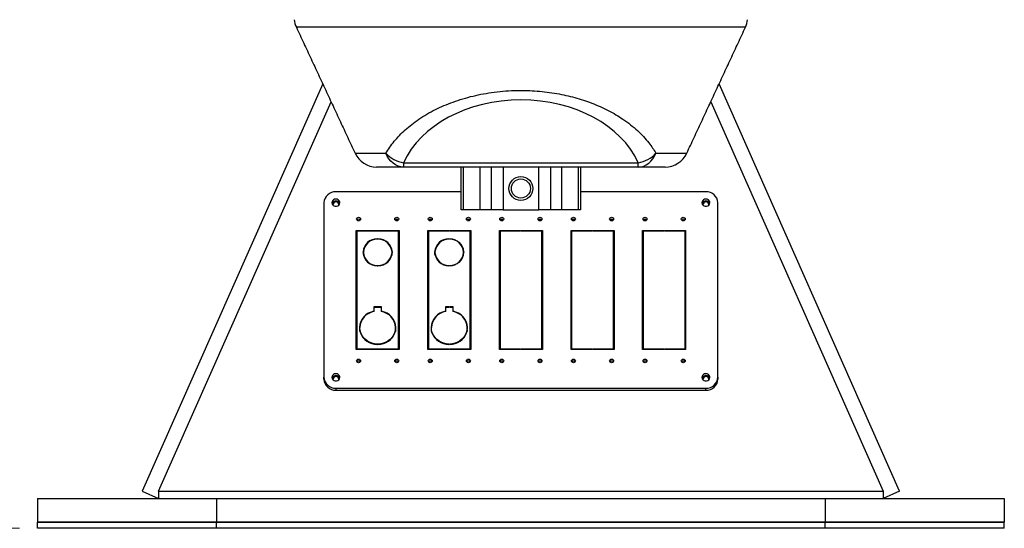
# Model space of a CAD drawing. Header units: millimetres. Extents: x 36 to 589, y 6 to 414.
# Tile 20 of 23: x 412 to 467, y 237 to 266. Entities that reach past the tile are written whole.
import ezdxf

# ---------------------------------------------------------------- set-up
doc = ezdxf.new("R2010")
doc.units = ezdxf.units.MM
doc.styles.add('SLDTEXTSTYLE1', font='TXT', dxfattribs={"width": 0.75})
doc.dimstyles.new('SLDDIMSTYLE0', dxfattribs={"dimtxt": 3.5, "dimasz": 5, "dimexe": 0, "dimexo": 0.0625, "dimgap": 0.875, "dimtad": 1, "dimlfac": 15, "dimrnd": 1e-09, "dimzin": 12, "dimdsep": 46, "dimtxsty": 'SLDTEXTSTYLE1', "dimsah": 1, "dimcen": 0.09, "dimadec": 0, "dimazin": 0, "dimtfac": 1, "dimtofl": 0, "dimtmove": 0, "dimatfit": 3, "dimfxl": 0, "dimtolj": 1, "dimtzin": 12, "dimarcsym": 0})

# ---------------------------------------------------------------- blocks, each defined once
blk = doc.blocks.new('*D6')
at = {"color": 7, "linetype": 'Continuous', "lineweight": 0}
for p, q in [((422.579, 280.511), (384.246, 280.511)), ((385.246, 237.177), (385.246, 280.511)), ((412.246, 237.177), (384.246, 237.177))]:
    blk.add_line(p, q, dxfattribs=at)
for centre, start, end in [((382.468, 263.412), 63.4349, 116.5651), ((382.468, 263.587), 243.4349, 296.5651)]:
    blk.add_arc(centre, 6.21, start, end, dxfattribs=at)
for points in [[(385.246, 280.511), (384.596, 275.511), (385.896, 275.511)], [(385.246, 237.177), (385.896, 242.177), (384.596, 242.177)]]:
    blk.add_solid(points, dxfattribs=at)
at = {"color": 7, "linetype": 'Continuous', "lineweight": 0, "insert": (380.734, 259.621), "char_height": 3.5, "attachment_point": 1, "rotation": 90, "style": 'SLDTEXTSTYLE1'}
blk.add_mtext('650', dxfattribs=at)
blk = doc.blocks.new('*D7')
at = {"color": 7, "linetype": 'Continuous', "lineweight": 0}
for p, q in [((413.579, 321.511), (372.246, 321.511)), ((373.246, 321.511), (373.246, 237.177)), ((412.246, 237.177), (372.246, 237.177))]:
    blk.add_line(p, q, dxfattribs=at)
for centre, start, end in [((370.468, 281.855), 63.4349, 116.5651), ((370.468, 279.444), 243.4349, 296.5651)]:
    blk.add_arc(centre, 6.21, start, end, dxfattribs=at)
for points in [[(373.246, 321.511), (372.596, 316.511), (373.896, 316.511)], [(373.246, 237.177), (373.896, 242.177), (372.596, 242.177)]]:
    blk.add_solid(points, dxfattribs=at)
at = {"color": 7, "linetype": 'Continuous', "lineweight": 0, "insert": (368.734, 275.478), "char_height": 3.5, "attachment_point": 1, "rotation": 90, "style": 'SLDTEXTSTYLE1'}
blk.add_mtext('1265', dxfattribs=at)

msp = doc.modelspace()

# ---------------------------------------------------------------- linework, layer by layer
at = {"color": 7, "linetype": 'Continuous', "lineweight": 30}
for p, q in [((452.78881, 265.14179), (427.70222, 265.14179)), ((429.17532, 261.98271), (419.09202, 239.24946)), ((461.39901, 239.24946), (451.31571, 261.98271)), ((420.00614, 239.24946), (429.64381, 260.97803)), ((450.84722, 260.97803), (460.48489, 239.24946)), ((430.9794, 258.11385), (432.7089, 258.11385)), ((447.78212, 258.11385), (449.51163, 258.11385)), ((433.69177, 257.58514), (446.79926, 257.58514)), ((433.69177, 257.58514), (433.69177, 257.34401)), ((446.79926, 257.34401), (446.79926, 257.58514)), ((433.69177, 257.34401), (432.18781, 257.34401)), ((446.79926, 257.34401), (433.69177, 257.34401)), ((436.91218, 254.94401), (436.91218, 257.34401)), ((437.02432, 257.34401), (437.02432, 254.94401)), ((437.97783, 254.94401), (437.97783, 257.34401)), ((438.57885, 257.34401), (438.57885, 254.94401)), ((439.24551, 257.34401), (439.24551, 254.94401)), ((441.24551, 254.94401), (441.24551, 257.34401)), ((441.91218, 254.94401), (441.91218, 257.34401)), ((442.5132, 257.34401), (442.5132, 254.94401)), ((443.46671, 254.94401), (443.46671, 257.34401)), ((443.57885, 257.34401), (443.57885, 254.94401)), ((448.30322, 257.34401), (446.79926, 257.34401)), ((436.91218, 255.96401), (429.91218, 255.96401)), ((450.57885, 255.96401), (443.57885, 255.96401)), ((429.24551, 255.3546), (429.24551, 245.60404)), ((451.24551, 245.60404), (451.24551, 255.3546)), ((437.02432, 254.94401), (436.91218, 254.94401)), ((437.97783, 254.94401), (437.02432, 254.94401)), ((438.57885, 254.94401), (437.97783, 254.94401)), ((439.24551, 254.94401), (438.57885, 254.94401)), ((439.24551, 254.94401), (441.24551, 254.94401)), ((441.91218, 254.94401), (441.24551, 254.94401)), ((442.5132, 254.94401), (441.91218, 254.94401)), ((443.46671, 254.94401), (442.5132, 254.94401)), ((443.57885, 254.94401), (443.46671, 254.94401)), ((433.40316, 254.38397), (433.2212, 254.38397)), ((435.26983, 254.38397), (435.08787, 254.38397)), ((437.40316, 254.38397), (437.2212, 254.38397)), ((439.26983, 254.38397), (439.08787, 254.38397)), ((441.40316, 254.38397), (441.2212, 254.38397)), ((443.26983, 254.38397), (443.08787, 254.38397)), ((445.40316, 254.38397), (445.2212, 254.38397)), ((447.26983, 254.38397), (447.08787, 254.38397)), ((431.04551, 253.80061), (432.22885, 253.80061)), ((431.04551, 250.49455), (431.04551, 253.80061)), ((431.04551, 253.69248), (431.07885, 253.69248)), ((431.07885, 253.77013), (431.07885, 250.49455)), ((432.22885, 253.77013), (431.07885, 253.77013)), ((432.22885, 253.80061), (432.22885, 253.77013)), ((432.26218, 253.80061), (433.44551, 253.80061)), ((432.26218, 253.77013), (432.26218, 253.80061)), ((433.41218, 253.77013), (432.26218, 253.77013)), ((433.41218, 250.49455), (433.41218, 253.77013)), ((433.41218, 253.69248), (433.44551, 253.69248)), ((433.44551, 253.80061), (433.44551, 250.49455)), ((435.04551, 253.80061), (436.22885, 253.80061)), ((435.04551, 250.49455), (435.04551, 253.80061)), ((435.04551, 253.69248), (435.07885, 253.69248)), ((435.07885, 253.77013), (435.07885, 250.49455)), ((436.22885, 253.77013), (435.07885, 253.77013)), ((436.22885, 253.80061), (436.22885, 253.77013)), ((436.26218, 253.80061), (437.44551, 253.80061)), ((436.26218, 253.77013), (436.26218, 253.80061)), ((437.41218, 253.77013), (436.26218, 253.77013)), ((437.41218, 250.49455), (437.41218, 253.77013)), ((437.41218, 253.69248), (437.44551, 253.69248)), ((437.44551, 253.80061), (437.44551, 250.49455)), ((439.04551, 253.80061), (440.22885, 253.80061)), ((439.04551, 250.49455), (439.04551, 253.80061)), ((439.04551, 253.69248), (439.07885, 253.69248)), ((439.07885, 253.77013), (439.07885, 250.49455)), ((440.22885, 253.77013), (439.07885, 253.77013)), ((440.22885, 253.80061), (440.22885, 253.77013)), ((440.26218, 253.80061), (441.44551, 253.80061)), ((440.26218, 253.77013), (440.26218, 253.80061)), ((441.41218, 253.77013), (440.26218, 253.77013)), ((441.41218, 250.49455), (441.41218, 253.77013)), ((441.41218, 253.69248), (441.44551, 253.69248)), ((441.44551, 253.80061), (441.44551, 250.49455)), ((443.04551, 253.80061), (444.22885, 253.80061)), ((443.04551, 250.49455), (443.04551, 253.80061)), ((443.04551, 253.69248), (443.07885, 253.69248)), ((443.07885, 253.77013), (443.07885, 250.49455)), ((444.22885, 253.77013), (443.07885, 253.77013)), ((444.22885, 253.80061), (444.22885, 253.77013)), ((444.26218, 253.80061), (445.44551, 253.80061)), ((444.26218, 253.77013), (444.26218, 253.80061)), ((445.41218, 253.77013), (444.26218, 253.77013)), ((445.41218, 250.49455), (445.41218, 253.77013)), ((445.41218, 253.69248), (445.44551, 253.69248)), ((445.44551, 253.80061), (445.44551, 250.49455)), ((447.04551, 253.80061), (448.22885, 253.80061)), ((447.04551, 250.49455), (447.04551, 253.80061)), ((447.04551, 253.69248), (447.07885, 253.69248)), ((447.07885, 253.77013), (447.07885, 250.49455)), ((448.22885, 253.77013), (447.07885, 253.77013)), ((448.22885, 253.80061), (448.22885, 253.77013)), ((448.26218, 253.80061), (449.44551, 253.80061)), ((448.26218, 253.77013), (448.26218, 253.80061)), ((449.41218, 253.77013), (448.26218, 253.77013)), ((449.41218, 250.49455), (449.41218, 253.77013)), ((449.41218, 253.69248), (449.44551, 253.69248)), ((449.44551, 253.80061), (449.44551, 250.49455)), ((432.22885, 253.31292), (432.22885, 253.3312)), ((432.26218, 253.3312), (432.26218, 253.31292)), ((436.22885, 253.31292), (436.22885, 253.3312)), ((436.26218, 253.3312), (436.26218, 253.31292)), ((431.42568, 252.59702), (431.44569, 252.59702)), ((431.44569, 252.56655), (431.42568, 252.56655)), ((431.4367, 252.45843), (431.44569, 252.45843)), ((431.44569, 252.45843), (431.44569, 252.56655)), ((431.44569, 252.45843), (431.44931, 252.40252)), ((433.04172, 252.40252), (433.04534, 252.45843)), ((433.04534, 252.59702), (433.06535, 252.59702)), ((433.06535, 252.56655), (433.04534, 252.56655)), ((433.04534, 252.45843), (433.04534, 252.56655)), ((433.04534, 252.45843), (433.05433, 252.45843)), ((435.42568, 252.59702), (435.44569, 252.59702)), ((435.44569, 252.56655), (435.42568, 252.56655)), ((435.43669, 252.45843), (435.44569, 252.45843)), ((435.44569, 252.45843), (435.44569, 252.56655)), ((435.44569, 252.45843), (435.44931, 252.40252)), ((437.04172, 252.40252), (437.04534, 252.45843)), ((437.04534, 252.59702), (437.06535, 252.59702)), ((437.06535, 252.56655), (437.04534, 252.56655)), ((437.04534, 252.45843), (437.04534, 252.56655)), ((437.04534, 252.45843), (437.05433, 252.45843)), ((432.22885, 251.83237), (432.22885, 251.85065)), ((432.26218, 251.85065), (432.26218, 251.83237)), ((436.22885, 251.83237), (436.22885, 251.85065)), ((436.26218, 251.85065), (436.26218, 251.83237)), ((431.07885, 250.49455), (431.04551, 250.49455)), ((431.04551, 250.46408), (431.07885, 250.46408)), ((431.04551, 247.15803), (431.04551, 250.46408)), ((431.04551, 250.35596), (431.07885, 250.35596)), ((431.07885, 250.46408), (431.07885, 247.1885)), ((433.44551, 250.49455), (433.41218, 250.49455)), ((433.41218, 250.46408), (433.44551, 250.46408)), ((433.41218, 247.1885), (433.41218, 250.46408)), ((433.41218, 250.35596), (433.44551, 250.35596)), ((433.44551, 250.46408), (433.44551, 247.15803)), ((435.07885, 250.49455), (435.04551, 250.49455)), ((435.04551, 250.46408), (435.07885, 250.46408)), ((435.04551, 247.15803), (435.04551, 250.46408)), ((435.04551, 250.35596), (435.07885, 250.35596)), ((435.07885, 250.46408), (435.07885, 247.1885)), ((437.44551, 250.49455), (437.41218, 250.49455)), ((437.41218, 250.46408), (437.44551, 250.46408)), ((437.41218, 247.1885), (437.41218, 250.46408)), ((437.41218, 250.35596), (437.44551, 250.35596)), ((437.44551, 250.46408), (437.44551, 247.15803)), ((439.07885, 250.49455), (439.04551, 250.49455)), ((439.04551, 250.46408), (439.07885, 250.46408)), ((439.04551, 247.15803), (439.04551, 250.46408)), ((439.04551, 250.35596), (439.07885, 250.35596)), ((439.07885, 250.46408), (439.07885, 247.1885)), ((441.44551, 250.49455), (441.41218, 250.49455)), ((441.41218, 250.46408), (441.44551, 250.46408)), ((441.41218, 247.1885), (441.41218, 250.46408)), ((441.41218, 250.35596), (441.44551, 250.35596)), ((441.44551, 250.46408), (441.44551, 247.15803)), ((443.07885, 250.49455), (443.04551, 250.49455)), ((443.04551, 250.46408), (443.07885, 250.46408)), ((443.04551, 247.15803), (443.04551, 250.46408)), ((443.04551, 250.35596), (443.07885, 250.35596)), ((443.07885, 250.46408), (443.07885, 247.1885)), ((445.44551, 250.49455), (445.41218, 250.49455)), ((445.41218, 250.46408), (445.44551, 250.46408)), ((445.41218, 247.1885), (445.41218, 250.46408)), ((445.41218, 250.35596), (445.44551, 250.35596)), ((445.44551, 250.46408), (445.44551, 247.15803)), ((447.07885, 250.49455), (447.04551, 250.49455)), ((447.04551, 250.46408), (447.07885, 250.46408)), ((447.04551, 247.15803), (447.04551, 250.46408)), ((447.04551, 250.35596), (447.07885, 250.35596)), ((447.07885, 250.46408), (447.07885, 247.1885)), ((449.44551, 250.49455), (449.41218, 250.49455)), ((449.41218, 250.46408), (449.44551, 250.46408)), ((449.41218, 247.1885), (449.41218, 250.46408)), ((449.41218, 250.35596), (449.44551, 250.35596)), ((449.44551, 250.46408), (449.44551, 247.15803)), ((432.22885, 249.53304), (432.03551, 249.53304)), ((432.03551, 249.53304), (432.03551, 249.28928)), ((432.05551, 249.42492), (432.03551, 249.42492)), ((432.03551, 249.27059), (432.03551, 249.28928)), ((432.05551, 249.27432), (432.05551, 249.51476)), ((432.05551, 249.51476), (432.22885, 249.51476)), ((432.22885, 249.51476), (432.22885, 249.53304)), ((432.45551, 249.53304), (432.26218, 249.53304)), ((432.26218, 249.53304), (432.26218, 249.51476)), ((432.26218, 249.51476), (432.43551, 249.51476)), ((432.43551, 249.51476), (432.43551, 249.27432)), ((432.45551, 249.42492), (432.43551, 249.42492)), ((432.45551, 249.28928), (432.45551, 249.53304)), ((432.45551, 249.27059), (432.45551, 249.28928)), ((436.22885, 249.53304), (436.03551, 249.53304)), ((436.03551, 249.53304), (436.03551, 249.28928)), ((436.05551, 249.42492), (436.03551, 249.42492)), ((436.03551, 249.27059), (436.03551, 249.28928)), ((436.05551, 249.27432), (436.05551, 249.51476)), ((436.05551, 249.51476), (436.22885, 249.51476)), ((436.22885, 249.51476), (436.22885, 249.53304)), ((436.45551, 249.53304), (436.26218, 249.53304)), ((436.26218, 249.53304), (436.26218, 249.51476)), ((436.26218, 249.51476), (436.43551, 249.51476)), ((436.43551, 249.51476), (436.43551, 249.27432)), ((436.45551, 249.42492), (436.43551, 249.42492)), ((436.45551, 249.28928), (436.45551, 249.53304)), ((436.45551, 249.27059), (436.45551, 249.28928)), ((447.04551, 248.8), (447.07885, 248.85879)), ((447.04551, 248.54996), (447.07885, 248.6151)), ((449.41218, 248.85879), (449.44551, 248.8)), ((449.41218, 248.6151), (449.44551, 248.54996)), ((431.22565, 248.39209), (431.24565, 248.39209)), ((431.24565, 248.36162), (431.22565, 248.36162)), ((431.24565, 248.2535), (431.23448, 248.2535)), ((431.24565, 248.2535), (431.24565, 248.36162)), ((431.25177, 248.16668), (431.24565, 248.2535)), ((433.24538, 248.2535), (433.23926, 248.16668)), ((433.24538, 248.39209), (433.26538, 248.39209)), ((433.26538, 248.36162), (433.24538, 248.36162)), ((433.24538, 248.2535), (433.24538, 248.36162)), ((433.25655, 248.2535), (433.24538, 248.2535)), ((435.22565, 248.39209), (435.24565, 248.39209)), ((435.24565, 248.36162), (435.22565, 248.36162)), ((435.24565, 248.2535), (435.23448, 248.2535)), ((435.24565, 248.2535), (435.24565, 248.36162)), ((435.25177, 248.16668), (435.24565, 248.2535)), ((437.24538, 248.2535), (437.23926, 248.16668)), ((437.24538, 248.39209), (437.26538, 248.39209)), ((437.26538, 248.36162), (437.24538, 248.36162)), ((437.24538, 248.2535), (437.24538, 248.36162)), ((437.25655, 248.2535), (437.24538, 248.2535)), ((447.07885, 247.53795), (447.04551, 247.60308)), ((449.44551, 247.60308), (449.41218, 247.53795)), ((432.22885, 247.15803), (431.04551, 247.15803)), ((431.07885, 247.1885), (432.22885, 247.1885)), ((431.07885, 247.1885), (431.07885, 247.15803)), ((432.22885, 247.44458), (432.22885, 247.46287)), ((432.22885, 247.1885), (432.22885, 247.15803)), ((432.26218, 247.46287), (432.26218, 247.44458)), ((432.26218, 247.1885), (433.41218, 247.1885)), ((432.26218, 247.15803), (432.26218, 247.1885)), ((433.44551, 247.15803), (432.26218, 247.15803)), ((433.41218, 247.1885), (433.41218, 247.15803)), ((436.22885, 247.15803), (435.04551, 247.15803)), ((435.07885, 247.1885), (436.22885, 247.1885)), ((435.07885, 247.1885), (435.07885, 247.15803)), ((436.22885, 247.44458), (436.22885, 247.46287)), ((436.22885, 247.1885), (436.22885, 247.15803)), ((436.26218, 247.46287), (436.26218, 247.44458)), ((436.26218, 247.1885), (437.41218, 247.1885)), ((436.26218, 247.15803), (436.26218, 247.1885)), ((437.44551, 247.15803), (436.26218, 247.15803)), ((437.41218, 247.1885), (437.41218, 247.15803)), ((440.22885, 247.15803), (439.04551, 247.15803)), ((439.07885, 247.1885), (440.22885, 247.1885)), ((439.07885, 247.1885), (439.07885, 247.15803)), ((440.22885, 247.1885), (440.22885, 247.15803)), ((440.26218, 247.1885), (441.41218, 247.1885)), ((440.26218, 247.15803), (440.26218, 247.1885)), ((441.44551, 247.15803), (440.26218, 247.15803)), ((441.41218, 247.1885), (441.41218, 247.15803)), ((444.22885, 247.15803), (443.04551, 247.15803)), ((443.07885, 247.1885), (444.22885, 247.1885)), ((443.07885, 247.1885), (443.07885, 247.15803)), ((444.22885, 247.1885), (444.22885, 247.15803)), ((444.26218, 247.1885), (445.41218, 247.1885)), ((444.26218, 247.15803), (444.26218, 247.1885)), ((445.44551, 247.15803), (444.26218, 247.15803)), ((445.41218, 247.1885), (445.41218, 247.15803)), ((448.22885, 247.15803), (447.04551, 247.15803)), ((447.07885, 247.1885), (448.22885, 247.1885)), ((447.07885, 247.1885), (447.07885, 247.15803)), ((448.22885, 247.1885), (448.22885, 247.15803)), ((448.26218, 247.1885), (449.41218, 247.1885)), ((448.26218, 247.15803), (448.26218, 247.1885)), ((449.44551, 247.15803), (448.26218, 247.15803)), ((449.41218, 247.1885), (449.41218, 247.15803)), ((429.24551, 245.49592), (429.24551, 245.60404)), ((451.24551, 245.60404), (451.24551, 245.49592)), ((429.91218, 244.99463), (450.57885, 244.99463)), ((429.91218, 244.99463), (429.91218, 244.88651)), ((429.91218, 244.88651), (450.57885, 244.88651)), ((450.57885, 244.88651), (450.57885, 244.99463)), ((419.09202, 239.24946), (420.00614, 238.84401)), ((420.00614, 239.24946), (420.00614, 238.84401)), ((420.00614, 239.24946), (460.48489, 239.24946)), ((461.39901, 239.24946), (460.48489, 238.84401)), ((460.48489, 239.24946), (460.48489, 238.84401)), ((413.24551, 238.84401), (413.24551, 237.51067)), ((413.24551, 238.84401), (423.24551, 238.84401)), ((423.24551, 238.84401), (423.24551, 237.51067)), ((423.24551, 238.84401), (457.24551, 238.84401)), ((457.24551, 238.84401), (457.24551, 237.51067)), ((457.24551, 238.84401), (467.24551, 238.84401)), ((467.24551, 238.84401), (467.24551, 237.51067)), ((413.24551, 237.51067), (423.24551, 237.51067)), ((413.24551, 237.17734), (413.24551, 237.51067)), ((423.24551, 237.51067), (413.24551, 237.51067)), ((423.24551, 237.17734), (413.24551, 237.17734)), ((423.24551, 237.51067), (457.24551, 237.51067)), ((423.24551, 237.17734), (423.24551, 237.51067)), ((457.24551, 237.51067), (423.24551, 237.51067)), ((457.24551, 237.17734), (423.24551, 237.17734)), ((457.24551, 237.51067), (467.24551, 237.51067)), ((457.24551, 237.17734), (457.24551, 237.51067)), ((467.24551, 237.51067), (457.24551, 237.51067)), ((467.24551, 237.17734), (457.24551, 237.17734)), ((467.24551, 237.17734), (467.24551, 237.51067))]:
    msp.add_line(p, q, dxfattribs=at)
at = {"color": 7, "linetype": 'Continuous', "lineweight": 30, "flags": 128}
for points in [[(433.69177, 257.34401), (433.53849, 257.35739), (433.3883, 257.39728), (433.2442, 257.46286), (433.10908, 257.55282), (432.98566, 257.66536), (432.87642, 257.79821), (432.78354, 257.94872), (432.7089, 258.11385)], [(446.79926, 257.34401), (446.95253, 257.35739), (447.10273, 257.39728), (447.24683, 257.46286), (447.38195, 257.55282), (447.50537, 257.66536), (447.61461, 257.79821), (447.70748, 257.94872), (447.78212, 258.11385)], [(429.91218, 255.55571), (429.84075, 255.54481), (429.77705, 255.5133), (429.728, 255.46459), (429.69891, 255.40397), (429.69293, 255.33799), (429.71071, 255.27382), (429.75032, 255.2184), (429.80747, 255.17773), (429.87597, 255.15624), (429.94839, 255.15624), (430.01689, 255.17773), (430.07404, 255.2184), (430.11365, 255.27382), (430.13143, 255.33799), (430.12545, 255.40397), (430.09636, 255.46459), (430.04731, 255.5133), (429.98362, 255.54481), (429.91218, 255.55571)], [(450.57885, 255.55571), (450.50741, 255.54481), (450.44372, 255.5133), (450.39467, 255.46459), (450.36558, 255.40397), (450.3596, 255.33799), (450.37738, 255.27382), (450.41699, 255.2184), (450.47414, 255.17773), (450.54264, 255.15624), (450.61506, 255.15624), (450.68356, 255.17773), (450.74071, 255.2184), (450.78032, 255.27382), (450.7981, 255.33799), (450.79212, 255.40397), (450.76302, 255.46459), (450.71397, 255.5133), (450.65028, 255.54481), (450.57885, 255.55571)], [(431.17885, 254.33993), (431.13675, 254.34759), (431.10107, 254.36938), (431.07722, 254.40201), (431.06885, 254.44049), (431.07722, 254.47896), (431.10107, 254.51159), (431.13675, 254.53338), (431.17885, 254.54104), (431.22094, 254.53338), (431.25663, 254.51159), (431.28047, 254.47896), (431.28885, 254.44049), (431.28047, 254.40201), (431.25663, 254.36938), (431.22094, 254.34759), (431.17885, 254.33993)], [(433.31218, 254.33993), (433.27009, 254.34759), (433.2344, 254.36938), (433.21055, 254.40201), (433.20218, 254.44049), (433.21055, 254.47896), (433.2344, 254.51159), (433.27009, 254.53338), (433.31218, 254.54104), (433.35428, 254.53338), (433.38996, 254.51159), (433.41381, 254.47896), (433.42218, 254.44049), (433.41381, 254.40201), (433.38996, 254.36938), (433.35428, 254.34759), (433.31218, 254.33993)], [(435.17885, 254.33993), (435.13675, 254.34759), (435.10107, 254.36938), (435.07722, 254.40201), (435.06885, 254.44049), (435.07722, 254.47896), (435.10107, 254.51159), (435.13675, 254.53338), (435.17885, 254.54104), (435.22094, 254.53338), (435.25663, 254.51159), (435.28047, 254.47896), (435.28885, 254.44049), (435.28047, 254.40201), (435.25663, 254.36938), (435.22094, 254.34759), (435.17885, 254.33993)], [(437.31218, 254.33993), (437.27009, 254.34759), (437.2344, 254.36938), (437.21055, 254.40201), (437.20218, 254.44049), (437.21055, 254.47896), (437.2344, 254.51159), (437.27009, 254.53338), (437.31218, 254.54104), (437.35428, 254.53338), (437.38996, 254.51159), (437.41381, 254.47896), (437.42218, 254.44049), (437.41381, 254.40201), (437.38996, 254.36938), (437.35428, 254.34759), (437.31218, 254.33993)], [(439.17885, 254.33993), (439.13675, 254.34759), (439.10107, 254.36938), (439.07722, 254.40201), (439.06885, 254.44049), (439.07722, 254.47896), (439.10107, 254.51159), (439.13675, 254.53338), (439.17885, 254.54104), (439.22094, 254.53338), (439.25663, 254.51159), (439.28047, 254.47896), (439.28885, 254.44049), (439.28047, 254.40201), (439.25663, 254.36938), (439.22094, 254.34759), (439.17885, 254.33993)], [(441.31218, 254.33993), (441.27009, 254.34759), (441.2344, 254.36938), (441.21055, 254.40201), (441.20218, 254.44049), (441.21055, 254.47896), (441.2344, 254.51159), (441.27009, 254.53338), (441.31218, 254.54104), (441.35428, 254.53338), (441.38996, 254.51159), (441.41381, 254.47896), (441.42218, 254.44049), (441.41381, 254.40201), (441.38996, 254.36938), (441.35428, 254.34759), (441.31218, 254.33993)], [(443.17885, 254.33993), (443.13675, 254.34759), (443.10107, 254.36938), (443.07722, 254.40201), (443.06885, 254.44049), (443.07722, 254.47896), (443.10107, 254.51159), (443.13675, 254.53338), (443.17885, 254.54104), (443.22094, 254.53338), (443.25663, 254.51159), (443.28047, 254.47896), (443.28885, 254.44049), (443.28047, 254.40201), (443.25663, 254.36938), (443.22094, 254.34759), (443.17885, 254.33993)], [(445.31218, 254.33993), (445.27009, 254.34759), (445.2344, 254.36938), (445.21055, 254.40201), (445.20218, 254.44049), (445.21055, 254.47896), (445.2344, 254.51159), (445.27009, 254.53338), (445.31218, 254.54104), (445.35428, 254.53338), (445.38996, 254.51159), (445.41381, 254.47896), (445.42218, 254.44049), (445.41381, 254.40201), (445.38996, 254.36938), (445.35428, 254.34759), (445.31218, 254.33993)], [(447.17885, 254.33993), (447.13675, 254.34759), (447.10107, 254.36938), (447.07722, 254.40201), (447.06885, 254.44049), (447.07722, 254.47896), (447.10107, 254.51159), (447.13675, 254.53338), (447.17885, 254.54104), (447.22094, 254.53338), (447.25663, 254.51159), (447.28047, 254.47896), (447.28885, 254.44049), (447.28047, 254.40201), (447.25663, 254.36938), (447.22094, 254.34759), (447.17885, 254.33993)], [(449.31218, 254.33993), (449.27009, 254.34759), (449.2344, 254.36938), (449.21055, 254.40201), (449.20218, 254.44049), (449.21055, 254.47896), (449.2344, 254.51159), (449.27009, 254.53338), (449.31218, 254.54104), (449.35428, 254.53338), (449.38996, 254.51159), (449.41381, 254.47896), (449.42218, 254.44049), (449.41381, 254.40201), (449.38996, 254.36938), (449.35428, 254.34759), (449.31218, 254.33993)], [(431.4367, 252.59702), (431.44032, 252.61548), (431.44931, 252.65292)], [(433.04172, 252.65292), (433.0507, 252.61548), (433.05433, 252.59702)], [(435.43669, 252.59702), (435.44032, 252.61548), (435.44931, 252.65292)], [(437.04172, 252.65292), (437.0507, 252.61548), (437.05433, 252.59702)], [(447.04551, 249.28815), (447.05124, 249.3033), (447.07885, 249.36838)], [(449.41218, 249.36838), (449.4383, 249.30712), (449.44551, 249.28815)], [(431.22565, 248.36162), (431.24024, 248.21897), (431.27857, 248.08005), (431.33973, 247.94813), (431.42228, 247.82634), (431.52427, 247.71755), (431.64328, 247.62432), (431.77651, 247.54887), (431.92082, 247.49296), (432.0728, 247.45792), (432.22885, 247.44458)], [(431.25177, 248.47891), (431.24287, 248.43999), (431.23448, 248.39209)], [(432.22885, 247.46287), (432.07592, 247.47598), (431.927, 247.51035), (431.78559, 247.56516), (431.65504, 247.63911), (431.53841, 247.73048), (431.43846, 247.83709), (431.35755, 247.95643), (431.2976, 248.0857), (431.26, 248.22183), (431.24565, 248.36162)], [(433.24538, 248.36162), (433.23103, 248.22183), (433.19343, 248.0857), (433.13347, 247.95643), (433.05257, 247.83709), (432.95262, 247.73048), (432.83599, 247.63911), (432.70543, 247.56516), (432.56403, 247.51035), (432.4151, 247.47598), (432.26218, 247.46287)], [(432.26218, 247.44458), (432.41823, 247.45792), (432.57021, 247.49296), (432.71452, 247.54887), (432.84775, 247.62432), (432.96676, 247.71755), (433.06875, 247.82634), (433.1513, 247.94813), (433.21246, 248.08005), (433.25078, 248.21897), (433.26538, 248.36162)], [(433.25655, 248.39209), (433.24816, 248.43999), (433.23926, 248.47891)], [(435.22565, 248.36162), (435.24024, 248.21897), (435.27857, 248.08005), (435.33973, 247.94813), (435.42228, 247.82634), (435.52427, 247.71755), (435.64328, 247.62432), (435.77651, 247.54887), (435.92082, 247.49296), (436.0728, 247.45792), (436.22885, 247.44458)], [(435.25177, 248.47891), (435.24287, 248.43999), (435.23448, 248.39209)], [(436.22885, 247.46287), (436.07592, 247.47598), (435.927, 247.51035), (435.78559, 247.56516), (435.65504, 247.63911), (435.53841, 247.73048), (435.43846, 247.83709), (435.35755, 247.95643), (435.2976, 248.0857), (435.26, 248.22183), (435.24565, 248.36162)], [(437.24538, 248.36162), (437.23103, 248.22183), (437.19343, 248.0857), (437.13347, 247.95643), (437.05257, 247.83709), (436.95262, 247.73048), (436.83599, 247.63911), (436.70544, 247.56516), (436.56403, 247.51035), (436.4151, 247.47598), (436.26218, 247.46287)], [(436.26218, 247.44458), (436.41823, 247.45792), (436.57021, 247.49296), (436.71452, 247.54887), (436.84775, 247.62432), (436.96676, 247.71755), (437.06875, 247.82634), (437.1513, 247.94813), (437.21246, 248.08005), (437.25078, 248.21897), (437.26538, 248.36162)], [(437.25655, 248.39209), (437.24816, 248.43999), (437.23926, 248.47891)], [(447.07885, 248.14414), (447.07165, 248.02358), (447.07885, 247.90678)], [(449.41218, 247.90678), (449.41938, 248.02734), (449.41218, 248.14414)], [(431.17885, 246.4176), (431.13675, 246.42525), (431.10107, 246.44705), (431.07722, 246.47967), (431.06885, 246.51815), (431.07722, 246.55663), (431.10107, 246.58925), (431.13675, 246.61105), (431.17885, 246.61871), (431.22094, 246.61105), (431.25663, 246.58925), (431.28047, 246.55663), (431.28885, 246.51815), (431.28047, 246.47967), (431.25663, 246.44705), (431.22094, 246.42525), (431.17885, 246.4176)], [(433.31218, 246.4176), (433.27009, 246.42525), (433.2344, 246.44705), (433.21055, 246.47967), (433.20218, 246.51815), (433.21055, 246.55663), (433.2344, 246.58925), (433.27009, 246.61105), (433.31218, 246.61871), (433.35428, 246.61105), (433.38996, 246.58925), (433.41381, 246.55663), (433.42218, 246.51815), (433.41381, 246.47967), (433.38996, 246.44705), (433.35428, 246.42525), (433.31218, 246.4176)], [(435.17885, 246.4176), (435.13675, 246.42525), (435.10107, 246.44705), (435.07722, 246.47967), (435.06885, 246.51815), (435.07722, 246.55663), (435.10107, 246.58925), (435.13675, 246.61105), (435.17885, 246.61871), (435.22094, 246.61105), (435.25663, 246.58925), (435.28047, 246.55663), (435.28885, 246.51815), (435.28047, 246.47967), (435.25663, 246.44705), (435.22094, 246.42525), (435.17885, 246.4176)], [(437.31218, 246.4176), (437.27009, 246.42525), (437.2344, 246.44705), (437.21055, 246.47967), (437.20218, 246.51815), (437.21055, 246.55663), (437.2344, 246.58925), (437.27009, 246.61105), (437.31218, 246.61871), (437.35428, 246.61105), (437.38996, 246.58925), (437.41381, 246.55663), (437.42218, 246.51815), (437.41381, 246.47967), (437.38996, 246.44705), (437.35428, 246.42525), (437.31218, 246.4176)], [(439.17885, 246.4176), (439.13675, 246.42525), (439.10107, 246.44705), (439.07722, 246.47967), (439.06885, 246.51815), (439.07722, 246.55663), (439.10107, 246.58925), (439.13675, 246.61105), (439.17885, 246.61871), (439.22094, 246.61105), (439.25663, 246.58925), (439.28047, 246.55663), (439.28885, 246.51815), (439.28047, 246.47967), (439.25663, 246.44705), (439.22094, 246.42525), (439.17885, 246.4176)], [(441.31218, 246.4176), (441.27009, 246.42525), (441.2344, 246.44705), (441.21055, 246.47967), (441.20218, 246.51815), (441.21055, 246.55663), (441.2344, 246.58925), (441.27009, 246.61105), (441.31218, 246.61871), (441.35428, 246.61105), (441.38996, 246.58925), (441.41381, 246.55663), (441.42218, 246.51815), (441.41381, 246.47967), (441.38996, 246.44705), (441.35428, 246.42525), (441.31218, 246.4176)], [(443.17885, 246.4176), (443.13675, 246.42525), (443.10107, 246.44705), (443.07722, 246.47967), (443.06885, 246.51815), (443.07722, 246.55663), (443.10107, 246.58925), (443.13675, 246.61105), (443.17885, 246.61871), (443.22094, 246.61105), (443.25663, 246.58925), (443.28047, 246.55663), (443.28885, 246.51815), (443.28047, 246.47967), (443.25663, 246.44705), (443.22094, 246.42525), (443.17885, 246.4176)], [(445.31218, 246.4176), (445.27009, 246.42525), (445.2344, 246.44705), (445.21055, 246.47967), (445.20218, 246.51815), (445.21055, 246.55663), (445.2344, 246.58925), (445.27009, 246.61105), (445.31218, 246.61871), (445.35428, 246.61105), (445.38996, 246.58925), (445.41381, 246.55663), (445.42218, 246.51815), (445.41381, 246.47967), (445.38996, 246.44705), (445.35428, 246.42525), (445.31218, 246.4176)], [(447.17885, 246.4176), (447.13675, 246.42525), (447.10107, 246.44705), (447.07722, 246.47967), (447.06885, 246.51815), (447.07722, 246.55663), (447.10107, 246.58925), (447.13675, 246.61105), (447.17885, 246.61871), (447.22094, 246.61105), (447.25663, 246.58925), (447.28047, 246.55663), (447.28885, 246.51815), (447.28047, 246.47967), (447.25663, 246.44705), (447.22094, 246.42525), (447.17885, 246.4176)], [(449.31218, 246.4176), (449.27009, 246.42525), (449.2344, 246.44705), (449.21055, 246.47967), (449.20218, 246.51815), (449.21055, 246.55663), (449.2344, 246.58925), (449.27009, 246.61105), (449.31218, 246.61871), (449.35428, 246.61105), (449.38996, 246.58925), (449.41381, 246.55663), (449.42218, 246.51815), (449.41381, 246.47967), (449.38996, 246.44705), (449.35428, 246.42525), (449.31218, 246.4176)], [(429.91218, 245.80514), (429.84075, 245.79425), (429.77705, 245.76274), (429.728, 245.71403), (429.69891, 245.65341), (429.69293, 245.58743), (429.71071, 245.52325), (429.75032, 245.46783), (429.80747, 245.42717), (429.87597, 245.40568), (429.94839, 245.40568), (430.01689, 245.42717), (430.07404, 245.46783), (430.11365, 245.52325), (430.13143, 245.58743), (430.12545, 245.65341), (430.09636, 245.71403), (430.04731, 245.76274), (429.98362, 245.79425), (429.91218, 245.80514)], [(450.57885, 245.80514), (450.50741, 245.79425), (450.44372, 245.76274), (450.39467, 245.71403), (450.36558, 245.65341), (450.3596, 245.58743), (450.37738, 245.52325), (450.41699, 245.46783), (450.47414, 245.42717), (450.54264, 245.40568), (450.61506, 245.40568), (450.68356, 245.42717), (450.74071, 245.46783), (450.78032, 245.52325), (450.7981, 245.58743), (450.79212, 245.65341), (450.76302, 245.71403), (450.71397, 245.76274), (450.65028, 245.79425), (450.57885, 245.80514)]]:
    msp.add_lwpolyline(points, dxfattribs=at)
at = {"color": 7, "linetype": 'Continuous', "lineweight": 30}
for radius in [0.66667, 0.53333]:
    msp.add_circle((440.24551, 256.14401), radius, dxfattribs=at)
for centre, radius, start, end in [((428.91063, 265.70528), 1.33333, 186, 205), ((451.5804, 265.70528), 1.33333, 335, 354), ((432.18781, 258.67734), 1.33333, 205, 270), ((433.93097, 259.20773), 1.64013, 221.83198, 261.613737), ((446.56006, 259.20773), 1.64013, 278.386263, 318.16802), ((448.30322, 258.67734), 1.33333, 270, 335), ((429.88478, 255.32463), 0.63997, 87.546294, 177.315461), ((450.60625, 255.32463), 0.63997, 2.684539, 92.453706), ((429.91218, 255.22572), 0.22472, 19.44685, 160.55315), ((429.90222, 255.24321), 0.15594, 86.336491, 188.24449), ((429.92083, 255.242), 0.15707, 352.261109, 93.158255), ((450.57885, 255.22572), 0.22472, 19.44685, 160.55315), ((450.56889, 255.24321), 0.15594, 86.337323, 188.243313), ((450.5875, 255.242), 0.15707, 352.260033, 93.158986), ((431.17885, 254.31909), 0.11461, 35.979635, 144.020365), ((433.31218, 254.31909), 0.11462, 35.979687, 144.020313), ((435.17885, 254.31909), 0.11462, 35.979687, 144.020313), ((437.31218, 254.31909), 0.11462, 35.979687, 144.020313), ((439.17885, 254.31909), 0.11462, 35.979809, 144.020191), ((441.31218, 254.31909), 0.11462, 35.979809, 144.020191), ((443.17885, 254.31909), 0.11462, 35.979687, 144.020313), ((445.31218, 254.31909), 0.11462, 35.979687, 144.020313), ((447.17885, 254.31909), 0.11462, 35.979687, 144.020313), ((449.31218, 254.31909), 0.11461, 35.979635, 144.020365), ((432.20979, 252.54565), 0.78579, 88.610141, 176.251759), ((432.21196, 252.54508), 0.76803, 88.739853, 176.122013), ((432.27854, 252.5427), 0.78868, 3.949416, 91.188719), ((432.27907, 252.54508), 0.76803, 3.878041, 91.26013), ((436.20979, 252.54565), 0.78579, 88.610144, 176.25172), ((436.21196, 252.54508), 0.76803, 88.73987, 176.121959), ((436.27854, 252.5427), 0.78868, 3.949399, 91.188719), ((436.27907, 252.54508), 0.76803, 3.878022, 91.260131), ((432.21248, 252.62087), 0.78867, 183.949318, 271.188859), ((432.21196, 252.61849), 0.76803, 183.877987, 271.260147), ((432.28124, 252.61792), 0.78578, 268.609991, 356.251796), ((432.27907, 252.61849), 0.76803, 268.73987, 356.121959), ((436.21248, 252.62087), 0.78867, 183.949334, 271.188879), ((436.21196, 252.61849), 0.76803, 183.878041, 271.26013), ((436.28124, 252.61792), 0.78578, 268.610001, 356.251804), ((436.27907, 252.61849), 0.76803, 268.739869, 356.121978), ((432.18315, 248.3419), 0.95881, 98.857463, 176.999303), ((432.1861, 248.34161), 0.9418, 97.970048, 176.9278), ((432.30493, 248.34161), 0.9418, 3.0722, 82.029952), ((432.30788, 248.3419), 0.95881, 3.00076, 81.142509), ((436.18315, 248.3419), 0.95881, 98.857532, 176.999235), ((436.1861, 248.34161), 0.9418, 97.970048, 176.9278), ((436.30493, 248.34161), 0.9418, 3.072192, 82.029943), ((436.30788, 248.3419), 0.95881, 3.000736, 81.142515), ((431.17885, 246.39676), 0.11462, 35.980302, 144.019698), ((433.31218, 246.39675), 0.11462, 35.980355, 144.019645), ((435.17885, 246.39675), 0.11462, 35.980355, 144.019645), ((437.31218, 246.39675), 0.11462, 35.980355, 144.019645), ((439.17885, 246.39675), 0.11462, 35.980476, 144.019524), ((441.31218, 246.39675), 0.11462, 35.980476, 144.019524), ((443.17885, 246.39675), 0.11462, 35.980355, 144.019645), ((445.31218, 246.39675), 0.11462, 35.980355, 144.019645), ((447.17885, 246.39675), 0.11462, 35.980355, 144.019645), ((449.31218, 246.39676), 0.11462, 35.980302, 144.019698), ((429.88478, 245.63401), 0.63997, 182.684491, 272.453707), ((429.88478, 245.52589), 0.63997, 182.684556, 272.453642), ((429.91218, 245.47516), 0.22472, 19.446276, 160.553724), ((429.90222, 245.49265), 0.15594, 86.336296, 188.244366), ((429.92084, 245.49144), 0.15707, 352.261122, 93.158561), ((450.57885, 245.47516), 0.22472, 19.446276, 160.553724), ((450.56889, 245.49265), 0.15594, 86.337128, 188.243189), ((450.5875, 245.49144), 0.15707, 352.260046, 93.159292), ((450.60625, 245.63401), 0.63997, 267.546293, 357.315509), ((450.60625, 245.52589), 0.63997, 267.546358, 357.315444)]:
    msp.add_arc(centre, radius, start, end, dxfattribs=at)
msp.add_ellipse((440.24551, 255.97308), major_axis=(6.90557, 0), ratio=0.74080905, start_param=0.32058195, end_param=2.8210107, dxfattribs=at)
for points in [[(427.70222, 265.14179), (430.9794, 258.11385)], [(449.51163, 258.11385), (452.78881, 265.14179)]]:
    msp.add_open_spline(points, degree=1, dxfattribs=at)
msp.add_open_spline([(432.7089, 258.11385), (432.77701, 258.22627), (432.91321, 258.45112), (433.16496, 258.78255), (433.45274, 259.10814), (433.77916, 259.42418), (434.14161, 259.72749), (434.54234, 260.01826), (434.98388, 260.29524), (435.45307, 260.54839), (435.94261, 260.77491), (436.45226, 260.97645), (436.99583, 261.15636), (437.56661, 261.31032), (438.15588, 261.43467), (438.76625, 261.52974), (439.39866, 261.59287), (440.01463, 261.62041), (440.59936, 261.61643), (441.15418, 261.58684), (441.7077, 261.5306), (442.24679, 261.44942), (442.76291, 261.34621), (443.25827, 261.22294), (443.73861, 261.07856), (444.21462, 260.90978), (444.67864, 260.71748), (445.13015, 260.50064), (445.55502, 260.26583), (445.97358, 260.00115), (446.37634, 259.70736), (446.7591, 259.38231), (447.10133, 259.04244), (447.38051, 258.7143), (447.60753, 258.4043), (447.72388, 258.21075), (447.78212, 258.11385)], degree=3, knots=[0, 0, 0, 0, 0.03128277, 0.06256451, 0.09430483, 0.12604374, 0.15734896, 0.18865223, 0.22059745, 0.25253951, 0.28181819, 0.31109408, 0.34116174, 0.37122592, 0.40055102, 0.42987324, 0.4603036, 0.49073245, 0.51654207, 0.54235202, 0.56895022, 0.59554981, 0.62085012, 0.64615199, 0.67205409, 0.69795818, 0.72604369, 0.75413153, 0.78280056, 0.81147158, 0.84481077, 0.87815247, 0.91216097, 0.94617118, 0.97305153, 1, 1, 1, 1], dxfattribs=at)

# ---------------------------------------------------------------- dimensions: what is measured, and where the dimension line sits
at = {"color": 7, "linetype": 'Continuous', "lineweight": 0}
for base, p1, p2, picture, middle in [((373.24551, 237.17734), (414.57885, 321.51067), (413.24551, 237.17734), '*D7', (373.24551, 280.64957)), ((385.24551, 280.51067), (413.24551, 237.17734), (423.57885, 280.51067), '*D6', (385.24551, 263.49957))]:
    dim = msp.add_linear_dim(base=base, p1=p1, p2=p2, angle=90, text='(<>)', dimstyle='SLDDIMSTYLE0', dxfattribs=at)
    dim.commit()
    dim.dimension.update_dxf_attribs({"geometry": picture, "text_midpoint": middle, "dimtype": 160})

doc.saveas('drawing.dxf')
